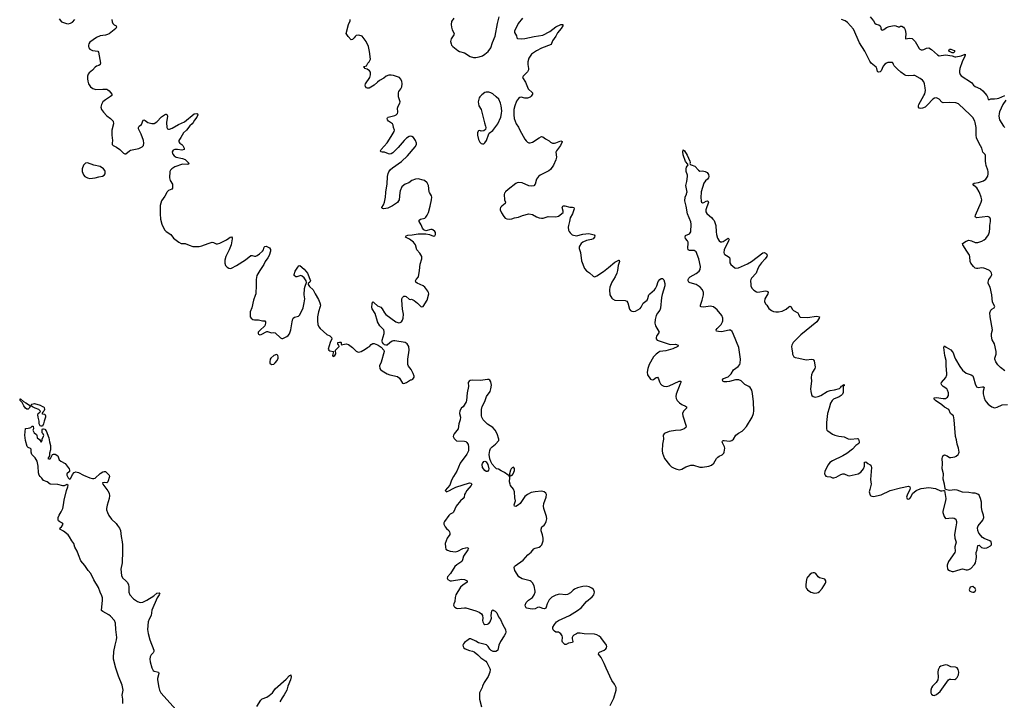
# Model space of a CAD drawing. Header units: inches. Extents: x 1550860 to 1685816, y 509127 to 640511.
# Tile 68 of 91: x 1634438 to 1649742, y 602113 to 612686. Entities that reach past the tile are written whole.
import ezdxf

# ---------------------------------------------------------------- set-up
doc = ezdxf.new("R2010")
doc.units = ezdxf.units.IN
doc.header["$MEASUREMENT"] = 0
for name, color, linetype in [('B6630', 7, 'Continuous'), ('B6631', 7, 'Continuous'), ('B6640', 7, 'Continuous'), ('B6641', 7, 'Continuous')]:
    doc.layers.add(name, color=color, linetype=linetype)

msp = doc.modelspace()

# ---------------------------------------------------------------- linework, layer by layer
at = {"layer": 'B6630', "color": 6}
for points, elevation in [([(1636724, 610000), (1636695, 609945), (1636641, 609870), (1636622, 609798), (1636619, 609670), (1636625, 609590), (1636646, 609510), (1636690, 609423), (1636716, 609396), (1636786, 609350), (1636830, 609293), (1636910, 609228), (1636950, 609212), (1637011, 609211), (1637070, 609182), (1637130, 609164), (1637230, 609165), (1637270, 609171), (1637369, 609211), (1637430, 609228), (1637450, 609225), (1637490, 609202), (1637510, 609202), (1637550, 609215), (1637652, 609268), (1637689, 609290), (1637710, 609308), (1637730, 609311), (1637739, 609299), (1637741, 609281), (1637725, 609190), (1637693, 609110), (1637644, 609010), (1637625, 608950), (1637626, 608906), (1637638, 608870), (1637663, 608843), (1637690, 608825), (1637710, 608823), (1637730, 608828), (1637809, 608870), (1637950, 608956), (1638030, 609022), (1638050, 609025), (1638090, 609013), (1638110, 609015), (1638130, 609025), (1638167, 609050), (1638211, 609090), (1638225, 609110), (1638238, 609150), (1638250, 609165), (1638270, 609166), (1638290, 609159), (1638321, 609141), (1638335, 609115), (1638337, 609090), (1638316, 609024), (1638295, 608985), (1638252, 608930), (1638235, 608885), (1638169, 608790), (1638124, 608710), (1638114, 608650), (1638116, 608564), (1638107, 608430), (1638099, 608401), (1638070, 608330), (1638048, 608210), (1638020, 608150), (1638022, 608070), (1638037, 608050), (1638063, 608030), (1638090, 608022), (1638150, 608023), (1638210, 608010), (1638247, 608007), (1638261, 607990), (1638261, 607970), (1638250, 607929), (1638170, 607859), (1638145, 607830), (1638144, 607810), (1638150, 607801), (1638170, 607791), (1638190, 607795), (1638280, 607840), (1638290, 607841), (1638350, 607824), (1638390, 607828), (1638410, 607819), (1638490, 607743), (1638510, 607731), (1638530, 607731), (1638590, 607765), (1638610, 607781), (1638630, 607808), (1638653, 607870), (1638671, 607990), (1638683, 608037), (1638690, 608051), (1638710, 608066), (1638770, 608079), (1638790, 608101), (1638842, 608210), (1638862, 608290), (1638868, 608350), (1638862, 608410), (1638866, 608510), (1638873, 608547), (1638895, 608605), (1638888, 608630), (1638857, 608677), (1638830, 608702), (1638810, 608710), (1638793, 608707), (1638746, 608690), (1638730, 608693), (1638705, 608710), (1638704, 608730), (1638722, 608778), (1638760, 608840), (1638778, 608862), (1638791, 608870), (1638858, 608810), (1638910, 608750), (1638960, 608630), (1638946, 608610), (1638923, 608590), (1638920, 608570), (1638940, 608540), (1639001, 608490), (1639029, 608429), (1639081, 608341), (1639104, 608290), (1639112, 608250), (1639110, 608230), (1639082, 608150), (1639068, 608072), (1639066, 608010), (1639073, 607953), (1639090, 607913), (1639110, 607888), (1639210, 607798), (1639257, 607777), (1639282, 607750), (1639288, 607730), (1639262, 607670), (1639235, 607570), (1639245, 607550), (1639261, 607541), (1639314, 607530), (1639302, 607470), (1639310, 607454), (1639335, 607470), (1639350, 607494), (1639353, 607510), (1639346, 607530), (1639349, 607550), (1639404, 607610), (1639398, 607630), (1639390, 607635), (1639383, 607650), (1639385, 607670), (1639390, 607673), (1639410, 607679), (1639430, 607679), (1639437, 607670), (1639435, 607650), (1639438, 607642), (1639434, 607634), (1639510, 607649), (1639550, 607639), (1639610, 607593), (1639670, 607536), (1639690, 607524), (1639710, 607519), (1639745, 607530), (1639809, 607570), (1639844, 607596), (1639873, 607610), (1639902, 607638), (1639926, 607654), (1639950, 607658), (1640000, 607634)], 600), ([(1640000, 607995), (1639998, 607998), (1639961, 608121), (1639916, 608196), (1639913, 608210), (1639917, 608283), (1639930, 608301), (1639950, 608290), (1640000, 608241)], 600), ([(1636041, 602061), (1636039, 602130), (1636031, 602190), (1636044, 602270), (1636033, 602350), (1635973, 602490), (1635934, 602610), (1635898, 602750), (1635895, 602770), (1635901, 602870), (1635920, 602970), (1635944, 603050), (1635949, 603090), (1635934, 603210), (1635929, 603310), (1635912, 603352), (1635850, 603420), (1635821, 603441), (1635729, 603490), (1635709, 603509), (1635724, 603670), (1635724, 603704), (1635715, 603735), (1635688, 603790), (1635665, 603865), (1635590, 603982), (1635542, 604081), (1635502, 604130), (1635450, 604209), (1635390, 604277), (1635350, 604370), (1635332, 604432), (1635296, 604490), (1635278, 604550), (1635248, 604590), (1635214, 604654), (1635190, 604683), (1635121, 604741), (1635062, 604770), (1635068, 604790), (1635090, 604807), (1635115, 604850), (1635104, 604864), (1635063, 604883), (1635041, 604901), (1635035, 604915), (1635036, 604950), (1635051, 604990), (1635082, 605038), (1635107, 605093), (1635120, 605150), (1635130, 605223), (1635166, 605374), (1635188, 605430), (1635191, 605450), (1635170, 605464), (1635130, 605445), (1635110, 605443), (1635030, 605464), (1634910, 605472), (1634865, 605505), (1634810, 605529), (1634783, 605563), (1634754, 605590), (1634741, 605610), (1634728, 605648), (1634724, 605750), (1634708, 605828), (1634678, 605878), (1634627, 605930), (1634615, 605970), (1634615, 606015), (1634606, 606026), (1634570, 606041), (1634555, 606055), (1634530, 606150), (1634519, 606230), (1634530, 606334), (1634570, 606338), (1634595, 606345), (1634609, 606351), (1634630, 606371), (1634650, 606372), (1634654, 606330), (1634642, 606310), (1634662, 606270), (1634700, 606240), (1634706, 606230), (1634712, 606190), (1634744, 606164), (1634770, 606122), (1634786, 606150), (1634786, 606170), (1634810, 606214), (1634812, 606228), (1634805, 606250), (1634789, 606270), (1634785, 606315), (1634792, 606328), (1634810, 606331), (1634830, 606324), (1634850, 606298), (1634893, 606190), (1634902, 606130), (1634919, 606070), (1634915, 606005), (1634902, 605950), (1634902, 605910), (1634874, 605870), (1634890, 605862), (1634910, 605862), (1634918, 605870), (1634946, 605930), (1634963, 605937), (1634990, 605938), (1635030, 605911), (1635051, 605850), (1635076, 605830), (1635145, 605790), (1635207, 605707), (1635214, 605690), (1635213, 605667), (1635170, 605630), (1635172, 605610), (1635190, 605571), (1635210, 605550), (1635230, 605558), (1635235, 605565), (1635261, 605619), (1635285, 605650), (1635310, 605663), (1635350, 605654), (1635430, 605612), (1635530, 605567), (1635570, 605559), (1635590, 605559), (1635610, 605566), (1635690, 605638), (1635730, 605661), (1635750, 605667), (1635770, 605666), (1635831, 605610), (1635836, 605590), (1635810, 605505), (1635790, 605492), (1635750, 605496), (1635727, 605490), (1635730, 605470), (1635810, 605368), (1635830, 605330), (1635832, 605290), (1635828, 605250), (1635797, 605143), (1635787, 605090), (1635787, 605070), (1635801, 605030), (1635823, 604983), (1635865, 604925), (1635939, 604859), (1635956, 604830), (1635990, 604786), (1636005, 604750), (1636016, 604656), (1636033, 604573), (1636036, 604530), (1636037, 604430), (1636030, 604250), (1636012, 604150), (1636019, 604050), (1636036, 604016), (1636090, 603971), (1636110, 603947), (1636128, 603910), (1636136, 603870), (1636136, 603790), (1636149, 603749), (1636207, 603687), (1636270, 603645), (1636310, 603634), (1636350, 603637), (1636414, 603666), (1636522, 603738), (1636570, 603775), (1636604, 603784), (1636614, 603774), (1636608, 603750), (1636577, 603703), (1636492, 603512), (1636481, 603430), (1636448, 603372), (1636437, 603330), (1636427, 603210), (1636434, 603150), (1636461, 603050), (1636524, 602890), (1636522, 602870), (1636510, 602850), (1636481, 602819), (1636465, 602790), (1636460, 602750), (1636464, 602710), (1636490, 602616), (1636510, 602577), (1636530, 602563), (1636577, 602557), (1636595, 602550), (1636599, 602530), (1636579, 602450), (1636580, 602430), (1636602, 602310), (1636612, 602272), (1636632, 602230), (1636870, 601967)], 500), ([(1638125, 602015), (1638184, 602116), (1638206, 602134), (1638279, 602161), (1638315, 602185), (1638365, 602230), (1638410, 602292), (1638579, 602441), (1638630, 602496), (1638642, 602498), (1638650, 602510), (1638654, 602510), (1638656, 602476), (1638647, 602430), (1638605, 602330), (1638589, 602270), (1638550, 602195), (1638516, 602150), (1638481, 602090)], 500)]:
    msp.add_lwpolyline(points, dxfattribs=dict(at, elevation=elevation))
for points, elevation in [([(1638430, 607484), (1638390, 607470), (1638342, 607430), (1638330, 607410), (1638324, 607370), (1638328, 607348), (1638350, 607328), (1638390, 607337), (1638410, 607353), (1638440, 607390), (1638456, 607430), (1638456, 607450), (1638450, 607470), (1638439, 607479)], 600), ([(1634550, 606636), (1634530, 606652), (1634502, 606690), (1634477, 606737), (1634445, 606770), (1634444, 606784), (1634438, 606790), (1634450, 606795), (1634495, 606755), (1634536, 606736), (1634606, 606690), (1634586, 606650), (1634570, 606637)], 500), ([(1634770, 606373), (1634758, 606378), (1634750, 606388), (1634742, 606410), (1634741, 606450), (1634723, 606510), (1634718, 606550), (1634723, 606570), (1634749, 606591), (1634759, 606601), (1634758, 606610), (1634733, 606633), (1634679, 606650), (1634639, 606670), (1634615, 606690), (1634619, 606710), (1634625, 606715), (1634670, 606726), (1634756, 606696), (1634790, 606676), (1634810, 606670), (1634820, 606660), (1634822, 606630), (1634815, 606605), (1634810, 606597), (1634796, 606590), (1634782, 606570), (1634790, 606562), (1634830, 606558), (1634840, 606530), (1634837, 606510), (1634816, 606450), (1634810, 606409), (1634790, 606374)], 500)]:
    msp.add_lwpolyline(points, close=True, dxfattribs=dict(at, elevation=elevation))
at = {"layer": 'B6631', "color": 6, "elevation": 600}
for points in [[(1635050, 612702), (1635090, 612653), (1635167, 612627), (1635190, 612624), (1635230, 612633), (1635258, 612650), (1635294, 612690)], [(1635872, 612690), (1635873, 612653), (1635884, 612630), (1635907, 612607), (1635935, 612590), (1635945, 612570), (1635933, 612550), (1635831, 612469), (1635805, 612455), (1635770, 612445), (1635690, 612437), (1635633, 612410), (1635530, 612335), (1635513, 612310), (1635509, 612290), (1635509, 612270), (1635515, 612250), (1635530, 612228), (1635569, 612209), (1635650, 612196), (1635663, 612183), (1635694, 612010), (1635690, 611990), (1635670, 611976), (1635630, 611963), (1635610, 611951), (1635570, 611900), (1635520, 611860), (1635502, 611838), (1635493, 611807), (1635490, 611770), (1635497, 611730), (1635510, 611690), (1635541, 611641), (1635576, 611616), (1635624, 611604), (1635729, 611609), (1635790, 611606), (1635810, 611599), (1635830, 611583), (1635868, 611530), (1635869, 611510), (1635850, 611491), (1635770, 611443), (1635732, 611410), (1635708, 611370), (1635701, 611330), (1635712, 611290), (1635740, 611250), (1635790, 611195), (1635850, 611150), (1635889, 611109), (1635894, 611070), (1635872, 610970), (1635869, 610930), (1635870, 610890), (1635883, 610810), (1635875, 610770), (1635876, 610750), (1635893, 610733), (1635945, 610705), (1635994, 610670), (1636050, 610614), (1636070, 610601), (1636090, 610601), (1636145, 610650), (1636161, 610659), (1636290, 610684), (1636343, 610710), (1636360, 610730), (1636368, 610770), (1636363, 610810), (1636328, 610908), (1636285, 610990), (1636284, 611010), (1636295, 611030), (1636330, 611060), (1636355, 611125), (1636370, 611129), (1636390, 611119), (1636430, 611087), (1636490, 611073), (1636530, 611073), (1636570, 611102), (1636642, 611178), (1636690, 611209), (1636710, 611219), (1636717, 611217), (1636730, 611211), (1636734, 611190), (1636721, 611090), (1636724, 611010), (1636736, 610990), (1636750, 610986), (1636767, 610987), (1636810, 611000), (1636904, 611056), (1637001, 611099), (1637150, 611222), (1637190, 611230), (1637203, 611223), (1637205, 611210), (1637190, 611170), (1637155, 611125), (1637134, 611090), (1637117, 611070), (1637080, 611040), (1637029, 610970), (1636982, 610930), (1636944, 610856), (1636910, 610810), (1636911, 610790), (1636929, 610770), (1636959, 610750), (1636973, 610733), (1636994, 610690), (1636995, 610670), (1636958, 610662), (1636889, 610671), (1636849, 610671), (1636823, 610657), (1636810, 610633), (1636811, 610610), (1636817, 610597), (1636839, 610570), (1636870, 610550), (1636970, 610529), (1637010, 610513), (1637058, 610470), (1637072, 610450), (1637050, 610439), (1636970, 610440), (1636850, 610399), (1636802, 610370), (1636782, 610350), (1636772, 610330), (1636765, 610230), (1636778, 610190), (1636811, 610131), (1636815, 610070), (1636805, 610055), (1636750, 610035), (1636730, 610011), (1636724, 610000)], [(1640000, 611714), (1639950, 611671), (1639870, 611624), (1639843, 611623), (1639830, 611630), (1639813, 611650), (1639808, 611670), (1639813, 611690), (1639878, 611790), (1639891, 611831), (1639890, 611870), (1639875, 611890), (1639837, 611917), (1639805, 611930), (1639799, 611939), (1639781, 611950), (1639790, 611959), (1639828, 611970), (1639848, 612010), (1639868, 612030), (1639888, 612072), (1639875, 612190), (1639859, 612270), (1639824, 612350), (1639759, 612430), (1639710, 612446), (1639670, 612441), (1639650, 612425), (1639636, 612404), (1639610, 612379), (1639590, 612374), (1639543, 612423), (1639512, 612470), (1639550, 612614), (1639572, 612670), (1639573, 612690)]]:
    msp.add_lwpolyline(points, dxfattribs=at)
msp.add_lwpolyline([(1635490, 610465), (1635462, 610458), (1635430, 610426), (1635408, 610370), (1635408, 610330), (1635430, 610276), (1635450, 610250), (1635490, 610229), (1635530, 610221), (1635610, 610228), (1635670, 610247), (1635724, 610256), (1635749, 610270), (1635764, 610290), (1635769, 610310), (1635769, 610330), (1635762, 610342), (1635741, 610370), (1635688, 610408), (1635590, 610425)], close=True, dxfattribs=at)
at = {"layer": 'B6640', "color": 6, "elevation": 600}
for points in [[(1640000, 608241), (1640001, 608241), (1640050, 608219), (1640074, 608194), (1640110, 608130), (1640130, 608105), (1640286, 607990), (1640330, 607976), (1640350, 607981), (1640370, 607992), (1640390, 608019), (1640398, 608050), (1640402, 608110), (1640390, 608190), (1640378, 608330), (1640379, 608350), (1640387, 608370), (1640407, 608393), (1640430, 608392), (1640445, 608385), (1640490, 608347), (1640510, 608341), (1640530, 608344), (1640570, 608326), (1640623, 608283), (1640674, 608230), (1640690, 608227), (1640710, 608232), (1640769, 608330), (1640796, 608430), (1640794, 608450), (1640784, 608470), (1640736, 608530), (1640710, 608550), (1640615, 608595), (1640595, 608610), (1640591, 608630), (1640602, 608650), (1640636, 608690), (1640652, 608788), (1640661, 608890), (1640689, 608970), (1640690, 609010), (1640658, 609058), (1640609, 609109), (1640590, 609190), (1640561, 609230), (1640497, 609277), (1640434, 609310), (1640445, 609330), (1640470, 609338), (1640537, 609343), (1640630, 609361), (1640750, 609362), (1640810, 609349), (1640870, 609324), (1640890, 609331), (1640899, 609350), (1640899, 609379), (1640890, 609397), (1640861, 609421), (1640850, 609427), (1640830, 609429), (1640750, 609404), (1640721, 609421), (1640700, 609450), (1640679, 609499), (1640649, 609549), (1640646, 609570), (1640667, 609590), (1640735, 609605), (1640750, 609617), (1640772, 609648), (1640790, 609690), (1640819, 609790), (1640840, 609890), (1640842, 609930), (1640837, 609950), (1640810, 610000)], [(1640348, 610000), (1640336, 609890), (1640328, 609870), (1640310, 609848), (1640230, 609794), (1640161, 609759), (1640130, 609751), (1640090, 609750), (1640075, 609755), (1640066, 609766), (1640065, 609770), (1640095, 609810), (1640109, 609850), (1640124, 609930), (1640129, 610000)], [(1641981, 610000), (1641975, 609990), (1641969, 609970), (1641973, 609890), (1641987, 609850), (1641983, 609830), (1641931, 609790), (1641913, 609770), (1641906, 609750), (1641905, 609730), (1641925, 609685), (1641961, 609630), (1641985, 609605), (1642010, 609592), (1642050, 609588), (1642086, 609594), (1642130, 609608), (1642190, 609617), (1642254, 609646), (1642350, 609668), (1642410, 609662), (1642470, 609625), (1642510, 609610), (1642550, 609602), (1642575, 609605), (1642650, 609627), (1642770, 609624), (1642810, 609634), (1642884, 609690), (1642887, 609710), (1642872, 609770), (1642879, 609790), (1642890, 609796), (1642910, 609796), (1642990, 609775), (1643030, 609775), (1643050, 609770), (1643055, 609750), (1643052, 609730), (1643030, 609672), (1642994, 609606), (1642986, 609550), (1642968, 609488), (1642965, 609465), (1642970, 609418), (1642977, 609397), (1642993, 609373), (1643026, 609346), (1643090, 609329), (1643190, 609352), (1643283, 609363), (1643366, 609346), (1643378, 609330), (1643374, 609310), (1643350, 609283), (1643323, 609270), (1643250, 609255), (1643190, 609230), (1643167, 609210), (1643140, 609170), (1643134, 609150), (1643135, 609130), (1643152, 609072), (1643170, 608938), (1643219, 608819), (1643250, 608784), (1643294, 608754), (1643350, 608703), (1643370, 608694), (1643390, 608698), (1643410, 608706), (1643510, 608775), (1643590, 608835), (1643690, 608921), (1643750, 608952), (1643758, 608950), (1643759, 608930), (1643738, 608870), (1643729, 608791), (1643718, 608750), (1643692, 608690), (1643640, 608610), (1643608, 608532), (1643604, 608490), (1643612, 608412), (1643624, 608384), (1643641, 608361), (1643650, 608351), (1643688, 608328), (1643850, 608324), (1643875, 608315), (1643890, 608290), (1643915, 608190), (1643930, 608171), (1643950, 608158), (1643973, 608153), (1644010, 608156), (1644082, 608198), (1644099, 608221), (1644130, 608281), (1644190, 608331), (1644203, 608357), (1644219, 608410), (1644231, 608429), (1644306, 608490), (1644321, 608510), (1644341, 608550), (1644363, 608617), (1644385, 608650), (1644410, 608666), (1644430, 608666), (1644450, 608645), (1644463, 608590), (1644463, 608550), (1644422, 608418), (1644412, 608372), (1644397, 608203), (1644386, 608174), (1644350, 608126), (1644332, 608092), (1644314, 608030), (1644310, 607970), (1644318, 607930), (1644378, 607830), (1644337, 607770), (1644330, 607750), (1644330, 607730), (1644347, 607710), (1644376, 607696), (1644550, 607641), (1644630, 607646), (1644673, 607630), (1644667, 607610), (1644590, 607573), (1644480, 607540), (1644390, 607531), (1644370, 607523), (1644330, 607491), (1644290, 607447), (1644224, 607330), (1644200, 607270), (1644190, 607210), (1644198, 607170), (1644244, 607104), (1644270, 607093), (1644290, 607098), (1644330, 607130), (1644350, 607134), (1644369, 607109), (1644382, 607062), (1644397, 607030), (1644417, 607010), (1644450, 606992), (1644490, 606990), (1644530, 606998), (1644690, 607073), (1644712, 607070), (1644713, 607050), (1644706, 607030), (1644639, 606870), (1644634, 606830), (1644641, 606801), (1644657, 606770), (1644692, 606732), (1644730, 606706), (1644784, 606684), (1644804, 606670), (1644800, 606650), (1644757, 606603), (1644742, 606570), (1644745, 606530), (1644796, 606370), (1644790, 606350), (1644765, 606330), (1644741, 606319), (1644710, 606309), (1644630, 606304), (1644530, 606288), (1644470, 606262), (1644453, 606250), (1644440, 606230), (1644447, 606170), (1644428, 606090), (1644422, 605990), (1644428, 605950), (1644461, 605870), (1644537, 605770), (1644570, 605741), (1644610, 605718), (1644650, 605701), (1644690, 605692), (1644730, 605701), (1644790, 605740), (1644870, 605764), (1644910, 605765), (1645010, 605737), (1645050, 605733), (1645150, 605748), (1645192, 605768), (1645225, 605795), (1645270, 605868), (1645290, 605890), (1645310, 605908), (1645355, 605925), (1645382, 605950), (1645390, 605970), (1645396, 606030), (1645391, 606050), (1645362, 606110), (1645357, 606130), (1645362, 606138), (1645373, 606147), (1645390, 606149), (1645470, 606139), (1645490, 606142), (1645509, 606151), (1645531, 606170), (1645570, 606232), (1645610, 606262), (1645667, 606293), (1645688, 606312), (1645734, 606366), (1645824, 606510), (1645844, 606570), (1645848, 606610), (1645845, 606750), (1645830, 606881), (1645816, 606930), (1645790, 606973), (1645770, 606989), (1645710, 607019), (1645650, 607075), (1645614, 607090), (1645566, 607090), (1645470, 607063), (1645430, 607058), (1645390, 607061), (1645367, 607070), (1645363, 607090), (1645378, 607110), (1645450, 607140), (1645470, 607157), (1645494, 607186), (1645530, 607246), (1645603, 607297), (1645630, 607329), (1645638, 607350), (1645642, 607410), (1645615, 607595), (1645535, 607795), (1645510, 607841), (1645484, 607864), (1645465, 607865), (1645395, 607845), (1645350, 607839), (1645300, 607840), (1645270, 607850), (1645265, 607870), (1645277, 607890), (1645341, 607950), (1645364, 607990), (1645368, 608010), (1645367, 608047), (1645352, 608092), (1645281, 608181), (1645224, 608224), (1645170, 608236), (1645070, 608220), (1645030, 608223), (1645021, 608230), (1645018, 608250), (1645047, 608330), (1645064, 608410), (1645064, 608450), (1645050, 608489), (1645012, 608532), (1644970, 608563), (1644950, 608573), (1644857, 608597), (1644837, 608610), (1644827, 608630), (1644827, 608650), (1644837, 608670), (1644860, 608690), (1644950, 608743), (1644998, 608782), (1645013, 608807), (1645019, 608850), (1644996, 608970), (1644950, 609081), (1644923, 609103), (1644850, 609103), (1644830, 609113), (1644822, 609142), (1644830, 609210), (1644826, 609230), (1644817, 609250), (1644789, 609289), (1644781, 609310), (1644786, 609334), (1644850, 609362), (1644870, 609390), (1644876, 609510), (1644870, 609544), (1644818, 609670), (1644799, 609790), (1644774, 609870), (1644780, 609930), (1644804, 609976), (1644809, 610000)], [(1645028, 610000), (1645023, 609930), (1645028, 609868), (1645034, 609854), (1645050, 609839), (1645070, 609844), (1645110, 609866), (1645130, 609873), (1645136, 609870), (1645142, 609850), (1645105, 609730), (1645103, 609703), (1645117, 609677), (1645157, 609637), (1645190, 609614), (1645213, 609590), (1645230, 609565), (1645258, 609490), (1645261, 609390), (1645267, 609350), (1645286, 609290), (1645310, 609250), (1645330, 609236), (1645350, 609233), (1645370, 609239), (1645450, 609290), (1645462, 609282), (1645463, 609270), (1645457, 609250), (1645387, 609110), (1645381, 609070), (1645389, 609050), (1645399, 609039), (1645448, 609010), (1645472, 608990), (1645477, 608970), (1645474, 608910), (1645490, 608881), (1645555, 608830), (1645570, 608824), (1645610, 608830), (1645750, 608896), (1645810, 608929), (1645990, 609067), (1646010, 609068), (1646030, 609059), (1646042, 609050), (1646054, 609030), (1646050, 609010), (1646023, 608970), (1645967, 608910), (1645938, 608870), (1645910, 608820), (1645885, 608750), (1645812, 608670), (1645800, 608650), (1645798, 608630), (1645801, 608570), (1645804, 608544), (1645821, 608510), (1645846, 608486), (1645890, 608461), (1645910, 608454), (1646030, 608473), (1646051, 608471), (1646062, 608462), (1646070, 608450), (1646066, 608430), (1646022, 608350), (1646016, 608310), (1646031, 608271), (1646051, 608250), (1646080, 608201), (1646123, 608170), (1646155, 608155), (1646190, 608147), (1646230, 608149), (1646290, 608158), (1646310, 608167), (1646350, 608191), (1646390, 608227), (1646410, 608235), (1646430, 608227), (1646446, 608190), (1646467, 608167), (1646533, 608130), (1646545, 608110), (1646556, 608076), (1646570, 608064), (1646690, 608058), (1646818, 608078), (1646850, 608077), (1646867, 608070), (1646864, 608050), (1646827, 607990), (1646580, 607790), (1646462, 607670), (1646440, 607630), (1646434, 607610), (1646437, 607570), (1646452, 607510), (1646450, 607490), (1646470, 607451), (1646490, 607438), (1646550, 607430), (1646663, 607403), (1646751, 607411), (1646770, 607407), (1646786, 607386), (1646801, 607290), (1646796, 607270), (1646758, 607210), (1646745, 607170), (1646740, 607130), (1646746, 607070), (1646729, 606949), (1646732, 606912), (1646745, 606865), (1646750, 606850), (1646770, 606830), (1646785, 606825), (1646804, 606824), (1646850, 606833), (1646890, 606847), (1646990, 606910), (1647036, 606924), (1647104, 606936), (1647181, 606959), (1647203, 606977), (1647210, 606991), (1647224, 606996), (1647230, 607011), (1647250, 607018), (1647250, 606998), (1647244, 606996), (1647238, 606982), (1647236, 606896), (1647227, 606870), (1647208, 606850), (1647174, 606826), (1647089, 606791), (1647065, 606770), (1647038, 606730), (1647019, 606650), (1646995, 606570), (1646979, 606430), (1646979, 606330), (1646985, 606310), (1646998, 606298), (1647069, 606249), (1647110, 606230), (1647170, 606214), (1647250, 606208), (1647317, 606177), (1647350, 606170), (1647461, 606181), (1647470, 606178), (1647476, 606170), (1647486, 606130), (1647486, 606110), (1647479, 606101), (1647436, 606070), (1647384, 606016), (1647293, 605947), (1647231, 605909), (1647070, 605833), (1647030, 605805), (1647003, 605770), (1646950, 605670), (1646947, 605630), (1646956, 605610), (1646970, 605596), (1646990, 605589), (1647042, 605582), (1647070, 605571), (1647090, 605569), (1647130, 605579), (1647200, 605620), (1647230, 605630), (1647250, 605629), (1647310, 605603), (1647330, 605600), (1647470, 605632), (1647510, 605656), (1647555, 605710), (1647567, 605750), (1647570, 605814), (1647590, 605819), (1647620, 605790), (1647655, 605770), (1647670, 605750), (1647676, 605730), (1647664, 605544), (1647670, 605470), (1647649, 605390), (1647643, 605350), (1647659, 605299), (1647668, 605288), (1647682, 605282), (1647710, 605280), (1647830, 605304), (1647968, 605372), (1648130, 605416), (1648250, 605439), (1648272, 605430), (1648278, 605410), (1648274, 605386), (1648230, 605298), (1648223, 605270), (1648230, 605245), (1648250, 605238), (1648273, 605250), (1648290, 605271), (1648317, 605323), (1648370, 605371), (1648410, 605390), (1648450, 605403), (1648570, 605421), (1648670, 605405), (1648750, 605368), (1648772, 605368), (1648794, 605374), (1648812, 605372), (1648834, 605250), (1648829, 605211), (1648785, 605050), (1648788, 605028), (1648807, 604970), (1648816, 604950), (1648830, 604936), (1648930, 604948), (1648964, 604944), (1648987, 604927), (1649000, 604890), (1649000, 604870), (1648986, 604810), (1648969, 604690), (1648973, 604633), (1648994, 604570), (1648975, 604495), (1648973, 604470), (1648978, 604450), (1648978, 604430), (1648970, 604410), (1648872, 604270), (1648854, 604210), (1648853, 604190), (1648859, 604159), (1648866, 604146), (1648890, 604128), (1648930, 604116), (1648950, 604115), (1648990, 604122), (1649070, 604151), (1649093, 604153), (1649150, 604141), (1649170, 604142), (1649190, 604146), (1649219, 604161), (1649279, 604221), (1649295, 604250), (1649307, 604330), (1649305, 604410), (1649319, 604450), (1649330, 604518), (1649350, 604524), (1649389, 604489), (1649410, 604479), (1649430, 604476), (1649470, 604482), (1649493, 604490), (1649525, 604510), (1649540, 604530), (1649543, 604550), (1649535, 604575), (1649514, 604590), (1649427, 604627), (1649403, 604643), (1649348, 604708), (1649331, 604750), (1649326, 604790), (1649335, 604825), (1649409, 604910), (1649421, 604950), (1649418, 604990), (1649400, 605050), (1649388, 605110), (1649386, 605190), (1649372, 605250), (1649350, 605297), (1649330, 605315), (1649290, 605330), (1649248, 605332), (1649190, 605343), (1649090, 605348), (1649010, 605378), (1648970, 605380), (1648890, 605372), (1648828, 605388), (1648821, 605401), (1648812, 605470), (1648789, 605550), (1648796, 605630), (1648777, 605710), (1648782, 605790), (1648777, 605870), (1648788, 605910), (1648810, 605924), (1648853, 605913), (1648890, 605887), (1648910, 605884), (1648970, 605893), (1648995, 605905), (1649023, 605930), (1649037, 605950), (1649041, 605970), (1649030, 606028), (1649007, 606090), (1648997, 606157), (1648984, 606210), (1648962, 606470), (1648950, 606530), (1648932, 606550), (1648904, 606570), (1648877, 606630), (1648810, 606669), (1648770, 606702), (1648670, 606770), (1648649, 606791), (1648650, 606810), (1648690, 606817), (1648790, 606802), (1648830, 606802), (1648858, 606822), (1648872, 606850), (1648875, 606870), (1648872, 606890), (1648861, 606930), (1648850, 606950), (1648790, 606990), (1648770, 607010), (1648760, 607030), (1648766, 607050), (1648831, 607130), (1648847, 607170), (1648849, 607190), (1648837, 607310), (1648839, 607390), (1648819, 607470), (1648806, 607554), (1648804, 607596), (1648810, 607621), (1648838, 607598), (1648910, 607556), (1648933, 607533), (1648946, 607510), (1648965, 607450), (1648984, 607410), (1649050, 607297), (1649090, 607244), (1649150, 607197), (1649229, 607169), (1649252, 607152), (1649265, 607125), (1649289, 607030), (1649310, 606984), (1649334, 606974), (1649403, 606983), (1649421, 606981), (1649428, 606970), (1649413, 606913), (1649412, 606872), (1649430, 606810), (1649446, 606770), (1649459, 606750), (1649490, 606711), (1649510, 606696), (1649550, 606673), (1649590, 606657), (1649630, 606666), (1649710, 606703), (1649790, 606708)], [(1649752, 607230), (1649682, 607282), (1649642, 607322), (1649611, 607371), (1649596, 607410), (1649596, 607430), (1649615, 607490), (1649616, 607530), (1649589, 607650), (1649555, 607715), (1649540, 607770), (1649544, 607810), (1649560, 607870), (1649523, 608070), (1649518, 608130), (1649530, 608172), (1649550, 608191), (1649582, 608210), (1649593, 608230), (1649557, 608297), (1649550, 608410), (1649522, 608530), (1649493, 608590), (1649491, 608610), (1649499, 608650), (1649533, 608690), (1649543, 608710), (1649546, 608730), (1649543, 608750), (1649531, 608770), (1649510, 608791), (1649456, 608816), (1649425, 608825), (1649390, 608829), (1649330, 608819), (1649310, 608820), (1649290, 608828), (1649262, 608850), (1649222, 608902), (1649209, 608929), (1649207, 609010), (1649200, 609030), (1649157, 609090), (1649096, 609190), (1649093, 609207), (1649150, 609247), (1649190, 609261), (1649230, 609252), (1649290, 609227), (1649330, 609226), (1649390, 609244), (1649430, 609267), (1649452, 609288), (1649494, 609346), (1649509, 609391), (1649519, 609450), (1649518, 609490), (1649526, 609550), (1649525, 609590), (1649515, 609615), (1649487, 609627), (1649310, 609607), (1649296, 609616), (1649290, 609628), (1649296, 609650), (1649380, 609850), (1649390, 609890), (1649382, 609930), (1649355, 610000)], [(1640000, 607634), (1640010, 607629), (1640057, 607597), (1640098, 607550), (1640104, 607530), (1640054, 607366), (1640030, 607310), (1640035, 607270), (1640048, 607250), (1640071, 607230), (1640150, 607183), (1640189, 607169), (1640310, 607142), (1640339, 607119), (1640370, 607065), (1640390, 607042), (1640410, 607032), (1640450, 607051), (1640510, 607091), (1640530, 607092), (1640550, 607102), (1640568, 607132), (1640569, 607150), (1640554, 607190), (1640521, 607250), (1640483, 607303), (1640471, 607330), (1640473, 607410), (1640491, 607550), (1640485, 607610), (1640460, 607650), (1640430, 607671), (1640270, 607698), (1640250, 607698), (1640225, 607690), (1640190, 607666), (1640150, 607628), (1640128, 607628), (1640110, 607636), (1640095, 607650), (1640078, 607670), (1640071, 607690), (1640073, 607710), (1640102, 607810), (1640104, 607844), (1640098, 607870), (1640038, 607930), (1640000, 607995)], [(1643617, 602030), (1643673, 602147), (1643708, 602270), (1643707, 602310), (1643682, 602362), (1643641, 602421), (1643552, 602610), (1643524, 602684), (1643477, 602777), (1643435, 602830), (1643441, 602850), (1643450, 602858), (1643524, 602890), (1643548, 602910), (1643560, 602930), (1643564, 602950), (1643556, 602970), (1643470, 603090), (1643447, 603110), (1643410, 603132), (1643370, 603142), (1643210, 603145), (1643150, 603154), (1643110, 603153), (1643090, 603147), (1643053, 603127), (1643036, 603110), (1643026, 603090), (1643026, 603070), (1643034, 603026), (1643030, 603010), (1642970, 602998), (1642930, 602982), (1642910, 602982), (1642893, 602993), (1642875, 603015), (1642870, 603030), (1642875, 603095), (1642870, 603113), (1642850, 603145), (1642830, 603163), (1642810, 603169), (1642770, 603173), (1642750, 603185), (1642730, 603209), (1642725, 603225), (1642727, 603250), (1642748, 603290), (1642782, 603330), (1642812, 603350), (1642984, 603430), (1643110, 603510), (1643163, 603550), (1643247, 603650), (1643338, 603722), (1643361, 603750), (1643372, 603790), (1643368, 603810), (1643355, 603835), (1643330, 603857), (1643290, 603874), (1643244, 603884), (1643190, 603882), (1643110, 603860), (1643062, 603838), (1643038, 603822), (1642999, 603781), (1642950, 603755), (1642929, 603751), (1642830, 603760), (1642770, 603745), (1642710, 603713), (1642670, 603675), (1642635, 603610), (1642622, 603558), (1642615, 603545), (1642603, 603537), (1642590, 603534), (1642570, 603538), (1642530, 603555), (1642510, 603558), (1642488, 603552), (1642450, 603531), (1642410, 603528), (1642371, 603531), (1642322, 603542), (1642309, 603550), (1642298, 603570), (1642296, 603590), (1642310, 603630), (1642346, 603670), (1642406, 603710), (1642432, 603750), (1642448, 603790), (1642450, 603810), (1642432, 603892), (1642410, 603938), (1642390, 603958), (1642370, 603969), (1642250, 603999), (1642197, 604030), (1642135, 604130), (1642126, 604174), (1642130, 604190), (1642140, 604200), (1642261, 604290), (1642336, 604370), (1642388, 604412), (1642430, 604468), (1642450, 604477), (1642510, 604490), (1642535, 604505), (1642552, 604528), (1642573, 604590), (1642574, 604630), (1642565, 604685), (1642543, 604743), (1642543, 604770), (1642556, 604810), (1642590, 604833), (1642607, 604853), (1642622, 604890), (1642629, 604930), (1642626, 604970), (1642585, 605090), (1642578, 605130), (1642585, 605170), (1642622, 605270), (1642624, 605310), (1642614, 605330), (1642592, 605350), (1642550, 605364), (1642450, 605353), (1642390, 605339), (1642330, 605308), (1642290, 605278), (1642217, 605170), (1642193, 605147), (1642150, 605125), (1642127, 605130), (1642125, 605150), (1642144, 605210), (1642136, 605256), (1642130, 605349), (1642115, 605395), (1642068, 605450), (1642059, 605470), (1642052, 605508), (1642055, 605575), (1642046, 605594), (1642046, 605606), (1642030, 605608), (1641974, 605654), (1641919, 605679), (1641882, 605702), (1641850, 605711), (1641828, 605728), (1641782, 605782), (1641760, 605820), (1641744, 605864), (1641737, 605930), (1641747, 605993), (1641757, 606023), (1641783, 606050), (1641835, 606090), (1641884, 606150), (1641885, 606170), (1641857, 606250), (1641830, 606307), (1641790, 606350), (1641710, 606402), (1641644, 606470), (1641619, 606510), (1641614, 606530), (1641616, 606630), (1641625, 606675), (1641670, 606757), (1641693, 606830), (1641748, 606910), (1641763, 606950), (1641769, 607010), (1641759, 607059), (1641745, 607085), (1641730, 607095), (1641710, 607098), (1641598, 607082), (1641476, 607084), (1641440, 607080), (1641423, 607070), (1641410, 607050), (1641412, 606990), (1641391, 606889), (1641384, 606770), (1641378, 606750), (1641330, 606674), (1641305, 606655), (1641280, 606610), (1641275, 606570), (1641287, 606510), (1641283, 606470), (1641263, 606410), (1641253, 606330), (1641191, 606250), (1641181, 606230), (1641177, 606210), (1641190, 606178), (1641225, 606146), (1641350, 606139), (1641370, 606134), (1641390, 606117), (1641406, 606086), (1641416, 606050), (1641412, 605988), (1641386, 605934), (1641282, 605798), (1641233, 605670), (1641181, 605590), (1641150, 605530), (1641125, 605455), (1641052, 605370), (1641070, 605352), (1641118, 605370), (1641163, 605397), (1641217, 605423), (1641430, 605490), (1641450, 605485), (1641463, 605470), (1641454, 605450), (1641388, 605372), (1641365, 605335), (1641353, 605310), (1641344, 605270), (1641332, 605250), (1641288, 605210), (1641220, 605130), (1641183, 605037), (1641170, 605025), (1641130, 605002), (1641110, 604983), (1641039, 604890), (1641030, 604870), (1641031, 604850), (1641053, 604810), (1641070, 604784), (1641110, 604748), (1641120, 604730), (1641125, 604710), (1641122, 604690), (1641084, 604630), (1641053, 604550), (1641054, 604494), (1641063, 604463), (1641086, 604446), (1641130, 604430), (1641170, 604422), (1641210, 604420), (1641250, 604432), (1641327, 604470), (1641370, 604482), (1641390, 604485), (1641401, 604481), (1641412, 604470), (1641405, 604450), (1641334, 604350), (1641323, 604297), (1641310, 604271), (1641230, 604219), (1641199, 604190), (1641135, 604085), (1641088, 604030), (1641083, 604010), (1641091, 603990), (1641130, 603971), (1641148, 603968), (1641310, 603994), (1641351, 603990), (1641395, 603970), (1641391, 603950), (1641370, 603930), (1641330, 603906), (1641289, 603870), (1641219, 603750), (1641205, 603710), (1641203, 603650), (1641185, 603610), (1641181, 603590), (1641191, 603571), (1641201, 603561), (1641226, 603546), (1641250, 603539), (1641350, 603550), (1641372, 603548), (1641530, 603504), (1641582, 603482), (1641616, 603456), (1641630, 603430), (1641637, 603390), (1641633, 603350), (1641636, 603330), (1641650, 603301), (1641670, 603291), (1641710, 603293), (1641730, 603305), (1641750, 603334), (1641770, 603390), (1641767, 603430), (1641776, 603504), (1641790, 603516), (1641810, 603508), (1641830, 603498), (1641856, 603470), (1641882, 603410), (1641912, 603370), (1641947, 603287), (1641988, 603210), (1641993, 603170), (1641988, 603150), (1641970, 603112), (1641913, 603027), (1641887, 602970), (1641867, 602893), (1641850, 602875), (1641838, 602870), (1641798, 602870), (1641765, 602885), (1641745, 602905), (1641721, 602950), (1641693, 602973), (1641570, 603007), (1641530, 603031), (1641450, 603069), (1641430, 603065), (1641410, 603053), (1641353, 603010), (1641337, 602990), (1641328, 602970), (1641330, 602946), (1641341, 602930), (1641364, 602910), (1641430, 602886), (1641476, 602876), (1641503, 602863), (1641559, 602819), (1641604, 602770), (1641681, 602721), (1641699, 602699), (1641747, 602607), (1641750, 602590), (1641744, 602550), (1641720, 602480), (1641655, 602390), (1641631, 602330), (1641628, 602310), (1641593, 602250), (1641587, 602230), (1641584, 602190), (1641586, 602130), (1641616, 602010)]]:
    msp.add_lwpolyline(points, dxfattribs=at)
for points in [[(1641710, 605668), (1641690, 605668), (1641670, 605681), (1641633, 605730), (1641625, 605775), (1641630, 605791), (1641650, 605821), (1641670, 605826), (1641690, 605816), (1641716, 605776), (1641729, 605710), (1641727, 605690)], [(1642112, 605732), (1642090, 605725), (1642075, 605710), (1642065, 605690), (1642052, 605632), (1642053, 605613), (1642062, 605602), (1642070, 605602), (1642090, 605612), (1642110, 605632), (1642130, 605685), (1642130, 605715)], [(1646770, 604093), (1646750, 604087), (1646725, 604070), (1646687, 604030), (1646674, 604010), (1646667, 603990), (1646655, 603910), (1646659, 603870), (1646665, 603850), (1646682, 603830), (1646733, 603793), (1646790, 603779), (1646830, 603780), (1646850, 603787), (1646870, 603801), (1646913, 603847), (1646960, 603930), (1646968, 603950), (1646970, 603970), (1646950, 603995), (1646870, 604015), (1646850, 604030), (1646810, 604084), (1646790, 604093)], [(1649250, 603879), (1649210, 603868), (1649196, 603830), (1649205, 603810), (1649230, 603796), (1649250, 603795), (1649270, 603795), (1649290, 603807), (1649297, 603830), (1649289, 603850)], [(1648830, 602663), (1648755, 602645), (1648733, 602627), (1648715, 602585), (1648708, 602550), (1648713, 602470), (1648709, 602430), (1648684, 602390), (1648625, 602330), (1648610, 602307), (1648599, 602270), (1648602, 602230), (1648610, 602208), (1648630, 602192), (1648650, 602189), (1648690, 602205), (1648743, 602250), (1648872, 602428), (1648890, 602439), (1648910, 602442), (1648970, 602435), (1648990, 602446), (1649010, 602469), (1649028, 602510), (1649033, 602550), (1649026, 602590), (1649010, 602616), (1648985, 602625), (1648910, 602631), (1648858, 602658)]]:
    msp.add_lwpolyline(points, close=True, dxfattribs=at)
at = {"layer": 'B6641', "color": 6, "elevation": 600}
for points in [[(1641184, 612710), (1641150, 612656), (1641142, 612610), (1641147, 612570), (1641159, 612530), (1641192, 612470), (1641184, 612450), (1641142, 612390), (1641135, 612350), (1641143, 612310), (1641152, 612290), (1641170, 612270), (1641250, 612206), (1641273, 612193), (1641350, 612172), (1641437, 612117), (1641490, 612101), (1641530, 612100), (1641580, 612110), (1641630, 612127), (1641670, 612149), (1641720, 612190), (1641761, 612250), (1641787, 612333), (1641827, 612430), (1641863, 612630), (1641890, 612730)], [(1642252, 612710), (1642184, 612630), (1642131, 612510), (1642131, 612490), (1642158, 612438), (1642167, 612407), (1642176, 612396), (1642230, 612390), (1642290, 612393), (1642433, 612427), (1642570, 612448), (1642678, 612502), (1642770, 612574), (1642850, 612610), (1642870, 612613), (1642879, 612610), (1642881, 612590), (1642855, 612550), (1642799, 612481), (1642770, 612430), (1642720, 612359), (1642697, 612303), (1642550, 612246), (1642470, 612204), (1642395, 612150), (1642370, 612122), (1642351, 612090), (1642337, 612030), (1642337, 611990), (1642346, 611930), (1642344, 611910), (1642330, 611879), (1642290, 611833), (1642262, 611810), (1642252, 611790), (1642298, 611718), (1642342, 611610), (1642406, 611550), (1642408, 611530), (1642390, 611499), (1642370, 611484), (1642330, 611468), (1642288, 611468), (1642230, 611484), (1642210, 611478), (1642190, 611463), (1642161, 611419), (1642133, 611347), (1642120, 611290), (1642116, 611210), (1642124, 611150), (1642155, 611070), (1642190, 611016), (1642210, 610970), (1642290, 610832), (1642310, 610803), (1642330, 610784), (1642350, 610774), (1642370, 610771), (1642410, 610783), (1642510, 610852), (1642550, 610871), (1642570, 610867), (1642613, 610833), (1642666, 610806), (1642690, 610783), (1642718, 610770), (1642750, 610768), (1642770, 610772), (1642850, 610802), (1642870, 610796), (1642872, 610790), (1642843, 610730), (1642780, 610650), (1642772, 610628), (1642781, 610550), (1642773, 610510), (1642736, 610424), (1642690, 610360), (1642662, 610338), (1642530, 610271), (1642500, 610250), (1642472, 610210), (1642450, 610130), (1642430, 610105), (1642390, 610102), (1642350, 610106), (1642250, 610152), (1642190, 610158), (1642170, 610153), (1642150, 610141), (1642029, 610050), (1641988, 610010), (1641981, 610000)], [(1649355, 610000), (1649351, 610010), (1649312, 610072), (1649266, 610110), (1649252, 610130), (1649272, 610148), (1649341, 610159), (1649416, 610184), (1649452, 610210), (1649483, 610257), (1649490, 610290), (1649490, 610330), (1649487, 610350), (1649460, 610420), (1649453, 610453), (1649449, 610490), (1649450, 610576), (1649444, 610590), (1649407, 610630), (1649394, 610690), (1649350, 610764), (1649310, 610850), (1649303, 610890), (1649306, 611010), (1649289, 611090), (1649283, 611110), (1649250, 611167), (1649212, 611210), (1649030, 611381), (1648990, 611393), (1648890, 611400), (1648790, 611396), (1648770, 611407), (1648727, 611450), (1648690, 611471), (1648654, 611466), (1648630, 611450), (1648550, 611362), (1648510, 611329), (1648470, 611310), (1648445, 611305), (1648419, 611310), (1648407, 611330), (1648407, 611350), (1648414, 611370), (1648492, 611508), (1648504, 611536), (1648515, 611585), (1648514, 611630), (1648501, 611690), (1648490, 611719), (1648470, 611748), (1648434, 611774), (1648350, 611817), (1648330, 611819), (1648250, 611813), (1648210, 611821), (1648188, 611830), (1648134, 611870), (1648080, 611920), (1648032, 611972), (1648020, 611990), (1648010, 612017), (1648002, 612022), (1647930, 612019), (1647909, 612011), (1647885, 611995), (1647857, 611963), (1647826, 611890), (1647810, 611877), (1647791, 611870), (1647776, 611876), (1647770, 611881), (1647758, 611930), (1647749, 611950), (1647671, 612010), (1647650, 612040), (1647576, 612196), (1647490, 612328), (1647397, 612537), (1647303, 612643), (1647268, 612668), (1647212, 612692)], [(1647659, 612730), (1647707, 612670), (1647730, 612631), (1647750, 612618), (1647790, 612605), (1647811, 612590), (1647822, 612570), (1647824, 612544), (1647834, 612530), (1647850, 612522), (1647870, 612532), (1647910, 612566), (1647950, 612581), (1648030, 612594), (1648053, 612593), (1648090, 612576), (1648110, 612576), (1648130, 612586), (1648150, 612586), (1648175, 612570), (1648190, 612551), (1648199, 612530), (1648209, 612470), (1648205, 612405), (1648208, 612388), (1648270, 612402), (1648310, 612393), (1648358, 612350), (1648419, 612239), (1648430, 612228), (1648450, 612219), (1648470, 612217), (1648490, 612223), (1648534, 612246), (1648570, 612247), (1648610, 612226), (1648702, 612142), (1648730, 612127), (1648830, 612142), (1648930, 612125), (1648970, 612111), (1648990, 612111), (1649073, 612127), (1649132, 612152), (1649135, 612135), (1649130, 612119), (1649086, 612034), (1649050, 611930), (1649045, 611890), (1649047, 611867), (1649056, 611836), (1649072, 611812), (1649230, 611713), (1649262, 611670), (1649289, 611649), (1649370, 611614), (1649410, 611583), (1649468, 611510), (1649479, 611490), (1649490, 611446), (1649510, 611445), (1649530, 611458), (1649590, 611455), (1649630, 611460), (1649654, 611466), (1649702, 611490), (1649750, 611508)], [(1640129, 610000), (1640130, 610010), (1640152, 610132), (1640154, 610250), (1640165, 610295), (1640177, 610323), (1640202, 610358), (1640230, 610385), (1640370, 610483), (1640463, 610570), (1640584, 610710), (1640604, 610750), (1640607, 610770), (1640591, 610810), (1640558, 610858), (1640534, 610874), (1640510, 610876), (1640490, 610871), (1640450, 610846), (1640414, 610810), (1640320, 610700), (1640240, 610620), (1640210, 610600), (1640190, 610597), (1640170, 610603), (1640110, 610631), (1640070, 610630), (1640050, 610634), (1640045, 610650), (1640054, 610670), (1640150, 610775), (1640212, 610870), (1640258, 610950), (1640262, 610970), (1640250, 611010), (1640244, 611050), (1640230, 611070), (1640170, 611111), (1640155, 611130), (1640151, 611150), (1640156, 611164), (1640166, 611174), (1640270, 611197), (1640292, 611210), (1640309, 611230), (1640315, 611250), (1640308, 611312), (1640318, 611342), (1640346, 611390), (1640351, 611410), (1640326, 611486), (1640326, 611550), (1640333, 611570), (1640361, 611610), (1640375, 611645), (1640383, 611690), (1640378, 611730), (1640359, 611770), (1640343, 611790), (1640250, 611818), (1640210, 611825), (1640175, 611826), (1640134, 611810), (1640100, 611780), (1640030, 611740), (1640000, 611714)], [(1649764, 611436), (1649720, 611370), (1649667, 611253), (1649661, 611230), (1649659, 611190), (1649665, 611130), (1649730, 611030), (1649750, 611014)], [(1644809, 610000), (1644811, 610009), (1644792, 610110), (1644808, 610172), (1644820, 610250), (1644818, 610270), (1644797, 610330), (1644797, 610370), (1644804, 610396), (1644827, 610430), (1644822, 610442), (1644784, 610484), (1644749, 610589), (1644744, 610636), (1644750, 610666), (1644770, 610651), (1644810, 610582), (1644852, 610490), (1644857, 610470), (1644853, 610450), (1644860, 610440), (1644875, 610430), (1644930, 610410), (1644990, 610348), (1645010, 610334), (1645050, 610336), (1645090, 610328), (1645121, 610310), (1645143, 610283), (1645148, 610250), (1645142, 610230), (1645130, 610210), (1645099, 610181), (1645073, 610147), (1645029, 610010), (1645028, 610000)], [(1640810, 610000), (1640804, 610010), (1640791, 610110), (1640770, 610153), (1640730, 610187), (1640710, 610194), (1640630, 610212), (1640590, 610210), (1640531, 610190), (1640487, 610153), (1640430, 610130), (1640410, 610118), (1640380, 610090), (1640352, 610030), (1640348, 610000)]]:
    msp.add_lwpolyline(points, dxfattribs=at)
for points in [[(1648950, 612170), (1648930, 612170), (1648890, 612190), (1648878, 612210), (1648889, 612230), (1648910, 612231), (1648961, 612210), (1648972, 612190)], [(1641730, 611560), (1641690, 611559), (1641670, 611553), (1641620, 611520), (1641592, 611490), (1641580, 611470), (1641564, 611410), (1641575, 611350), (1641609, 611289), (1641623, 611250), (1641662, 611082), (1641679, 611030), (1641681, 611010), (1641677, 610983), (1641650, 610959), (1641610, 610957), (1641590, 610964), (1641570, 610962), (1641563, 610957), (1641551, 610930), (1641555, 610890), (1641570, 610826), (1641590, 610782), (1641610, 610762), (1641630, 610756), (1641650, 610759), (1641670, 610776), (1641695, 610810), (1641729, 610911), (1641737, 610923), (1641790, 610963), (1641870, 611071), (1641915, 611170), (1641928, 611230), (1641930, 611270), (1641920, 611350), (1641910, 611390), (1641883, 611450), (1641846, 611490), (1641790, 611534), (1641762, 611550)]]:
    msp.add_lwpolyline(points, close=True, dxfattribs=at)

doc.saveas('drawing.dxf')
